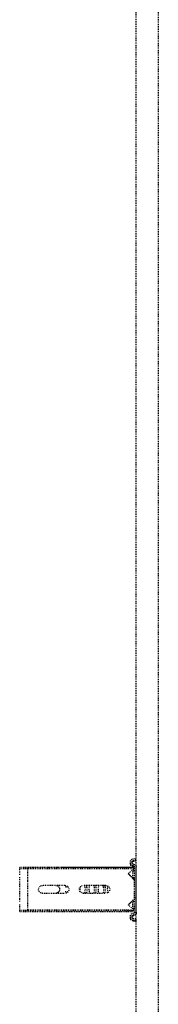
# Model space of a CAD drawing. Header units: centimetres. Extents: x 42630 to 130002, y 15 to 29179.
# Tile 66 of 138: x 50102 to 50118, y 5477 to 5590. Entities that reach past the tile are written whole.
import ezdxf

# ---------------------------------------------------------------- set-up
doc = ezdxf.new("R2010")
doc.units = ezdxf.units.CM
doc.header["$LTSCALE"] = 0.01
doc.linetypes.add('DASHED2', pattern=[9.525, 6.35, -3.175])
doc.layers.get('0').update_dxf_attribs({"color": 253})
doc.layers.add('CKDRZWI_', color=253, linetype='Continuous')

# ---------------------------------------------------------------- blocks, each defined once
blk = doc.blocks.new('A$7E8814B27261F1')
at = {"color": 7, "linetype": 'DASHED2', "ltscale": 10}
for p, q in [((2901.8, 4584.2), (2901.8, 4535.2)), ((2903.2, 4584.2), (2901.8, 4584.2)), ((2903.2, 4584.2), (2903.2, 4575)), ((2906.9, 4584.2), (2903.2, 4584.2)), ((2910.7, 4584.2), (2906.9, 4584.2)), ((2916.2, 4584.2), (2913.2, 4584.2)), ((2938.4, 4584.2), (2916.2, 4584.2)), ((2941.4, 4584.2), (2938.4, 4584.2)), ((2947.7, 4584.2), (2943.9, 4584.2)), ((2951.4, 4584.2), (2947.7, 4584.2)), ((2951.4, 4584.2), (2951.4, 4575)), ((2952.8, 4584.2), (2951.4, 4584.2)), ((2952.8, 4584.2), (2952.8, 4535.2)), ((2903.5, 4575), (2902.3, 4575)), ((2902.3, 4463.5), (2902.3, 4575)), ((2903.5, 4463.5), (2903.5, 4575)), ((2908.6, 4575), (2903.5, 4575)), ((2910.3, 4575), (2908.6, 4575)), ((2915.9, 4575), (2910.3, 4575)), ((2917.8, 4575), (2915.9, 4575)), ((2936.7, 4575), (2917.8, 4575)), ((2938.7, 4575), (2936.7, 4575)), ((2944.3, 4575), (2938.7, 4575)), ((2946, 4575), (2944.3, 4575)), ((2951.1, 4575), (2946, 4575)), ((2952.2, 4575), (2951.1, 4575)), ((2951.1, 4463.5), (2951.1, 4575)), ((2952.2, 4463.5), (2952.2, 4575)), ((2922.8, 4532), (2922.8, 4558)), ((2931.8, 4558), (2931.8, 4532)), ((2901.8, 4535.2), (2901.8, 4523.5)), ((2952.8, 4535.2), (2952.8, 4523.5)), ((2901.8, 4523.5), (2901.8, 4455.2)), ((2924.8, 4528.3), (2924.8, 4532)), ((2929.8, 4532), (2929.8, 4528.3)), ((2952.8, 4523.5), (2952.8, 4455.2)), ((2922.8, 4485), (2922.8, 4511)), ((2931.8, 4511), (2931.8, 4485)), ((2897.4, 4456.5), (2895.2, 4456.5)), ((2897.4, 4454.5), (2895.2, 4454.5)), ((2898.1, 4456.5), (2897.4, 4456.5)), ((2901.8, 4455.2), (2901.8, 4454.9)), ((2902.3, 4454.4), (2901.8, 4454.9)), ((2902.3, 4453.4), (2902.3, 4463.5)), ((2903.5, 4452.5), (2903.5, 4463.5)), ((2908.6, 4458.3), (2903.5, 4452.5)), ((2915.9, 4452.8), (2910.3, 4458.4)), ((2913.2, 4454.8), (2910.7, 4457.7)), ((2944.3, 4458.4), (2938.7, 4452.8)), ((2943.9, 4457.7), (2941.4, 4454.8)), ((2951.1, 4452.5), (2946, 4458.3)), ((2951.1, 4452.5), (2951.1, 4463.5)), ((2952.2, 4453.4), (2952.2, 4463.5)), ((2952.8, 4454.9), (2952.2, 4454.4)), ((2952.8, 4455.2), (2952.8, 4454.9)), ((2960, 4456.5), (2957.8, 4456.5)), ((2960, 4454.5), (2957.8, 4454.5)), ((2960.7, 4456.5), (2960, 4456.5)), ((4186.6, 4450), (711.3, 4450)), ((2892.2, 4453.9), (2891.8, 4450.5)), ((2893.8, 4450.3), (2891.8, 4450.5)), ((2894.2, 4453.6), (2893.8, 4450.3)), ((2894.5, 4450.3), (2893.8, 4450.3)), ((2894.9, 4453.6), (2894.5, 4450.3)), ((2898.5, 4452.6), (2898.4, 4453.6)), ((2900.5, 4452.9), (2900.4, 4453.9)), ((2901.2, 4452.9), (2901.1, 4453.9)), ((2917.8, 4452), (2901.5, 4452)), ((2953.7, 4450), (2901.5, 4450)), ((2903.5, 4452.5), (2902.3, 4453.4)), ((2913.9, 4454), (2905.9, 4454)), ((2905.9, 4454), (2905.9, 4452)), ((2914.4, 4454), (2913.9, 4454)), ((2913.9, 4452), (2913.9, 4454)), ((2914.4, 4452), (2914.4, 4454)), ((2920.1, 4452), (2917.8, 4452)), ((2934.4, 4452), (2920.1, 4452)), ((2936.7, 4452), (2934.4, 4452)), ((2953.7, 4452), (2936.7, 4452)), ((2949.4, 4454), (2941.4, 4454)), ((2941.4, 4454), (2941.4, 4452)), ((2949.8, 4454), (2949.4, 4454)), ((2949.4, 4452), (2949.4, 4454)), ((2949.9, 4452), (2949.9, 4453.9)), ((2952.2, 4453.4), (2951.1, 4452.5)), ((2954.5, 4450), (2953.7, 4450)), ((2954.8, 4453.9), (2954.7, 4452.9)), ((2956.8, 4453.6), (2956.7, 4452.6)), ((2957.5, 4453.6), (2957.4, 4452.6)), ((2961.4, 4450.3), (2961, 4453.6)), ((2961.4, 4450.3), (2963.4, 4450.5)), ((2962.1, 4450.3), (2961.4, 4450.3)), ((2962.1, 4450.3), (2964.1, 4450.5)), ((2963.4, 4450.5), (2963, 4453.9)), ((2964.1, 4450.5), (2963.4, 4450.5)), ((2964.1, 4450.5), (2963.7, 4453.9)), ((711.3, 4424.5), (4186.6, 4424.5))]:
    blk.add_line(p, q, dxfattribs=at)
for centre, radius, start, end in [((2927.3, 4558), 4.5, 0, 180), ((2927.3, 4542.7), 4.5, 180, 204.8333), ((2927.3, 4542.7), 4.5, 204.8333, 247.887), ((2927.3, 4542.7), 4.5, 247.887, 292.113), ((2927.3, 4542.7), 4.5, 292.113, 335.1667), ((2927.3, 4542.7), 4.5, 335.1667, 0), ((2927.3, 4532), 4.5, 180, 0), ((2927.3, 4511), 4.5, 0, 180), ((2927.3, 4485), 4.5, 180, 0), ((2909.5, 4457.5), 1.2, 45, 139), ((2908.8, 4456), 2.5, 41.7437, 90.8636), ((2916.2, 4457.5), 4, 221.7437, 241.045), ((2938.4, 4457.5), 4, 286.0382, 318.2563), ((2945.8, 4456), 2.5, 89.5395, 138.2563), ((2945.1, 4457.5), 1.2, 41, 135), ((2916.2, 4457.5), 4, 243.9579, 253.9618), ((2917.8, 4454.7), 2.7, 225, 270), ((2936.7, 4454.7), 2.7, 270, 315)]:
    blk.add_arc(centre, radius, start, end, dxfattribs=at)
for centre, major_axis, ratio, start_param, end_param in [((2927.3, 4513.7), (-4.5, 0), 0.220826, 4.012655, 5.412123), ((2927.3, 4509.9), (-4.5, 0), 0.220826, 0, 3.141593), ((2927.3, 4507.9), (4.5, 0), 0.220826, 3.141593, 6.283185), ((2927.3, 4503.1), (-4.5, 0), 0.220826, 3.141593, 6.283185), ((2927.3, 4499.3), (-4.5, 0), 0.220826, 0, 3.141593), ((2927.3, 4497.3), (4.5, 0), 0.220826, 3.141593, 6.283185), ((2927.3, 4492.5), (-4.5, 0), 0.220826, 3.141593, 6.283185), ((2927.3, 4488.7), (-4.5, 0), 0.220826, 0, 3.141593), ((2927.3, 4486.7), (4.5, 0), 0.220826, 3.141593, 6.283185), ((2927.3, 4481.9), (-4.5, 0), 0.220826, 3.744806, 5.679972), ((2895.2, 4453.5), (0, 3), 0.999962, 0, 1.448623), ((2895.2, 4453.5), (0, 1), 0.999962, 0, 1.448623), ((2895.9, 4453.5), (0, 1), 0.999962, 0, 1.448623), ((2897.4, 4453.5), (0, -3), 0.999962, 1.692969, 3.141593), ((2897.4, 4453.5), (0, -1), 0.999962, 1.692969, 3.141593), ((2898.1, 4453.5), (0, -3), 0.999962, 1.692969, 3.141593), ((2957.8, 4453.5), (0, 3), 0.999962, 0, 1.448623), ((2957.8, 4453.5), (0, 1), 0.999962, 0, 1.448623), ((2958.5, 4453.5), (0, 1), 0.999962, 0, 1.448623), ((2960, 4453.5), (0, -3), 0.999962, 1.692969, 3.141593), ((2960, 4453.5), (0, -1), 0.999962, 1.692969, 3.141593), ((2960.7, 4453.5), (0, -3), 0.999962, 1.692969, 3.141593), ((2901.5, 4453), (0, -3), 0.999962, 4.834562, 6.283185), ((2901.5, 4453), (0, -1), 0.999962, 4.834562, 6.283185), ((2902.2, 4453), (0, -1), 0.999962, 4.834562, 6.283185), ((2953.7, 4453), (0, 1), 0.999962, 3.141593, 4.590216), ((2953.7, 4453), (0, 3), 0.999962, 3.141593, 4.590216), ((2954.5, 4453), (0, 3), 0.999962, 3.141593, 4.590216)]:
    blk.add_ellipse(centre, major_axis=major_axis, ratio=ratio, start_param=start_param, end_param=end_param, dxfattribs=at)

msp = doc.modelspace()

# ---------------------------------------------------------------- block references
at = {"layer": 'CKDRZWI_', "xscale": -0.1, "yscale": 0.1, "zscale": 0.1, "rotation": 90}
msp.add_blockref('A$7E8814B27261F1', (50560.429, 5782.604), dxfattribs=at)

doc.saveas('drawing.dxf')
